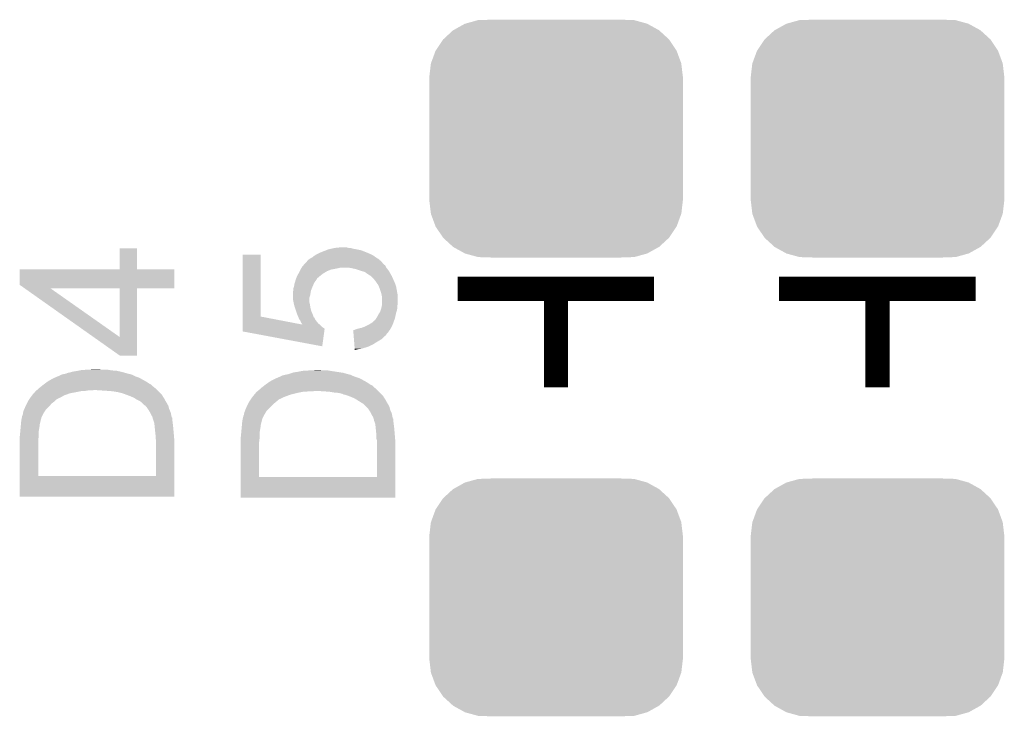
# Model space of a CAD drawing. Extents: x -9 to 122, y -9 to 65.
# Tile 64 of 256: x -2.87 to 3.35, y 40.4 to 44.81. Entities that reach past the tile are written whole.
import ezdxf

# ---------------------------------------------------------------- set-up
doc = ezdxf.new("R2010")
doc.units = 0
doc.layers.get('0').update_dxf_attribs({"linetype": 'CONTINUOUS'})
doc.layers.add('CLICKER_4_FOR_R7FA4M2A_V100_GTO', color=12, linetype='CONTINUOUS')
doc.layers.add('CLICKER_4_FOR_R7FA4M2A_V100_GTS', color=13, linetype='CONTINUOUS')

# ---------------------------------------------------------------- blocks, each defined once
blk = doc.blocks.new('CUSTOM_187')
for points in [[(-0.574718, 0.726558), (-0.494684, 0.748866), (0.575484, 0.726558), (0.493886, 0.748866)], [(-0.494684, 0.748866), (-0.486974, 0.749134), (0.493886, 0.748866), (0.492904, 0.749134)], [(-0.486974, 0.749134), (-0.409126, 0.75184), (0.492904, 0.749134), (0.409126, 0.75184)], [(-0.65191, 0.68417), (-0.650032, 0.685218), (0.651598, 0.68417), (0.650452, 0.685218)], [(-0.650032, 0.685218), (-0.57715, 0.72588), (0.650452, 0.685218), (0.576714, 0.72588)], [(-0.57715, 0.72588), (-0.574718, 0.726558), (0.576714, 0.72588), (0.575484, 0.726558)], [(-0.761188, 0.556422), (-0.714784, 0.626066), (0.761436, 0.556422), (0.714532, 0.626066)], [(-0.714784, 0.626066), (-0.713312, 0.627428), (0.714532, 0.626066), (0.713614, 0.627428)], [(-0.713312, 0.627428), (-0.65191, 0.68417), (0.713614, 0.627428), (0.651598, 0.68417)], [(-0.791024, 0.476168), (-0.762254, 0.554822), (0.791244, 0.476168), (0.762032, 0.554822)], [(-0.762254, 0.554822), (-0.761188, 0.556422), (0.762032, 0.554822), (0.761436, 0.556422)], [(-0.80137, 0.39116), (-0.791662, 0.474422), (0.80137, 0.39116), (0.791452, 0.474422)], [(-0.791662, 0.474422), (-0.791024, 0.476168), (0.791452, 0.474422), (0.791244, 0.476168)], [(-0.80137, 0.38989), (-0.80137, 0.39116), (0.80137, 0.38989), (0.80137, 0.39116)], [(-0.80137, -0.38989), (-0.80137, 0.38989), (0.80137, -0.38989), (0.80137, 0.38989)], [(-0.80137, -0.39116), (-0.80137, -0.38989), (0.80137, -0.39116), (0.80137, -0.38989)], [(-0.791452, -0.474418), (-0.80137, -0.39116), (0.791664, -0.474418), (0.80137, -0.39116)], [(-0.791244, -0.476168), (-0.791452, -0.474418), (0.791022, -0.476168), (0.791664, -0.474418)], [(-0.762032, -0.55482), (-0.791244, -0.476168), (0.762256, -0.55482), (0.791022, -0.476168)], [(-0.761438, -0.556422), (-0.762032, -0.55482), (0.761188, -0.556422), (0.762256, -0.55482)], [(-0.714534, -0.626064), (-0.761438, -0.556422), (0.714786, -0.626064), (0.761188, -0.556422)], [(-0.713616, -0.62743), (-0.714534, -0.626064), (0.713306, -0.62743), (0.714786, -0.626064)], [(-0.651604, -0.684168), (-0.713616, -0.62743), (0.651912, -0.684168), (0.713306, -0.62743)], [(-0.650456, -0.68522), (-0.651604, -0.684168), (0.650026, -0.68522), (0.651912, -0.684168)], [(-0.57672, -0.725878), (-0.650456, -0.68522), (0.57715, -0.725878), (0.650026, -0.68522)], [(-0.575488, -0.726558), (-0.57672, -0.725878), (0.57471, -0.726558), (0.57715, -0.725878)], [(-0.493896, -0.748864), (-0.575488, -0.726558), (0.494684, -0.748864), (0.57471, -0.726558)], [(-0.49291, -0.749134), (-0.493896, -0.748864), (0.48692, -0.749134), (0.494684, -0.748864)], [(-0.409126, -0.75184), (-0.49291, -0.749134), (0.409126, -0.75184), (0.48692, -0.749134)]]:
    blk.add_solid(points)

msp = doc.modelspace()

# ---------------------------------------------------------------- linework, layer by layer
at = {"layer": 'CLICKER_4_FOR_R7FA4M2A_V100_GTO', "const_width": 0.1524}
for points in [[(-0.10414, 43.10634), (0.51816, 43.10634)], [(0.51816, 43.10634), (1.13792, 43.10634)], [(0.51816, 42.48404), (0.51816, 43.10634)], [(1.92786, 43.10634), (2.55016, 43.10634)], [(2.55016, 43.10634), (3.16992, 43.10634)], [(2.55016, 42.48404), (2.55016, 43.10634)]]:
    msp.add_lwpolyline(points, dxfattribs=at)
at = {"layer": 'CLICKER_4_FOR_R7FA4M2A_V100_GTO'}
for points in [[(-2.24028, 43.230822), (-2.24026, 43.362858), (-2.131038, 43.230822), (-2.13106, 43.362858)], [(-2.24026, 43.362858), (-2.240258, 43.36288), (-2.13106, 43.362858), (-2.240258, 43.36288)], [(-1.463036, 42.931076), (-1.46302, 43.322218), (-1.348722, 42.931076), (-1.34874, 43.322218)], [(-1.46302, 43.322218), (-1.463018, 43.32224), (-1.34874, 43.322218), (-1.463018, 43.32224)], [(-1.008378, 43.317162), (-0.99568, 43.32478), (-0.637546, 43.317162), (-0.65278, 43.32478)], [(-0.99568, 43.32478), (-0.9906, 43.32732), (-0.65278, 43.32478), (-0.65786, 43.32732)], [(-0.9906, 43.32732), (-0.98044, 43.3324), (-0.65786, 43.32732), (-0.669712, 43.3324)], [(-0.98044, 43.3324), (-0.974514, 43.33494), (-0.669712, 43.3324), (-0.67564, 43.33494)], [(-0.974514, 43.33494), (-0.96266, 43.34002), (-0.67564, 43.33494), (-0.68834, 43.34002)], [(-0.96266, 43.34002), (-0.94234, 43.34764), (-0.68834, 43.34002), (-0.707392, 43.34764)], [(-0.94234, 43.34764), (-0.936418, 43.350178), (-0.707392, 43.34764), (-0.713738, 43.350178)], [(-0.936418, 43.350178), (-0.924558, 43.35526), (-0.713738, 43.350178), (-0.739142, 43.35526)], [(-0.924558, 43.35526), (-0.913128, 43.3578), (-0.739142, 43.35526), (-0.75184, 43.3578)], [(-0.913128, 43.3578), (-0.901698, 43.36034), (-0.75184, 43.3578), (-0.76708, 43.36034)], [(-0.901698, 43.36034), (-0.878848, 43.365418), (-0.76708, 43.36034), (-0.782318, 43.365418)], [(-0.878848, 43.365418), (-0.878838, 43.36542), (-0.782318, 43.365418), (-0.795018, 43.36542)], [(-0.878838, 43.36542), (-0.853442, 43.36796), (-0.795018, 43.36542), (-0.805178, 43.36796)], [(-1.080594, 43.253656), (-1.071884, 43.263818), (-0.561338, 43.253656), (-0.574038, 43.263818)], [(-1.071884, 43.263818), (-1.071882, 43.26382), (-0.574038, 43.263818), (-0.574038, 43.26382)], [(-1.071882, 43.26382), (-1.061728, 43.273978), (-0.574038, 43.26382), (-0.58166, 43.273978)], [(-1.061728, 43.273978), (-1.05664, 43.279066), (-0.58166, 43.273978), (-0.586748, 43.279066)], [(-1.05664, 43.279066), (-1.056634, 43.281606), (-0.586748, 43.279066), (-0.589288, 43.281606)], [(-1.056634, 43.281606), (-1.051562, 43.286678), (-0.589288, 43.281606), (-0.59436, 43.286678)], [(-1.051562, 43.286678), (-1.049026, 43.289214), (-0.59436, 43.286678), (-0.599426, 43.289214)], [(-1.049026, 43.289214), (-1.04902, 43.28922), (-0.599426, 43.289214), (-0.599426, 43.28922)], [(-1.04902, 43.28922), (-1.045228, 43.291748), (-0.599426, 43.28922), (-0.59944, 43.291748)], [(-1.045228, 43.291748), (-1.0414, 43.2943), (-0.59944, 43.291748), (-0.603518, 43.2943)], [(-1.0414, 43.2943), (-1.031238, 43.30192), (-0.603518, 43.2943), (-0.615698, 43.30192)], [(-1.031238, 43.30192), (-1.02616, 43.30446), (-0.615698, 43.30192), (-0.61976, 43.30446)], [(-1.02616, 43.30446), (-1.02108, 43.307), (-0.61976, 43.30446), (-0.623316, 43.307)], [(-1.02108, 43.307), (-1.008384, 43.317158), (-0.623316, 43.307), (-0.63754, 43.317158)], [(-1.008384, 43.317158), (-1.008378, 43.317162), (-0.63754, 43.317158), (-0.637546, 43.317162)], [(-2.87274, 43.13175), (-2.87272, 43.230778), (-1.894858, 43.13175), (-1.89484, 43.230778)], [(-2.87272, 43.230778), (-2.872718, 43.2308), (-1.89484, 43.230778), (-2.131038, 43.2308)], [(-2.872718, 43.2308), (-2.24028, 43.230822), (-2.131038, 43.2308), (-2.131038, 43.230822)], [(-1.1176, 43.190162), (-1.110344, 43.20286), (-0.970914, 43.190162), (-0.95504, 43.20286)], [(-1.110344, 43.20286), (-1.10744, 43.20794), (-0.95504, 43.20286), (-0.946574, 43.20794)], [(-1.10744, 43.20794), (-1.10236, 43.2181), (-0.946574, 43.20794), (-0.929642, 43.2181)], [(-1.10236, 43.2181), (-1.09728, 43.228258), (-0.929642, 43.2181), (-0.904242, 43.228258)], [(-1.09728, 43.228258), (-1.094378, 43.23334), (-0.904242, 43.228258), (-0.8763, 43.23334)], [(-1.094378, 43.23334), (-1.091474, 43.23842), (-0.8763, 43.23334), (-0.85344, 43.23842)], [(-1.091474, 43.23842), (-1.090024, 43.24096), (-0.85344, 43.23842), (-0.843282, 43.24096)], [(-1.090024, 43.24096), (-1.08712, 43.24604), (-0.554988, 43.24096), (-0.557528, 43.24604)], [(-1.08712, 43.24604), (-1.080594, 43.253656), (-0.557528, 43.24604), (-0.561338, 43.253656)], [(-0.779798, 43.238422), (-0.800102, 43.24096), (-0.55372, 43.238422), (-0.554988, 43.24096)], [(-0.779782, 43.23842), (-0.779798, 43.238422), (-0.553718, 43.23842), (-0.55372, 43.238422)], [(-0.74676, 43.230798), (-0.779782, 43.23842), (-0.547366, 43.230798), (-0.553718, 43.23842)], [(-0.723894, 43.223178), (-0.74676, 43.230798), (-0.541018, 43.223178), (-0.547366, 43.230798)], [(-0.71628, 43.22064), (-0.723894, 43.223178), (-0.539566, 43.22064), (-0.541018, 43.223178)], [(-0.69088, 43.213022), (-0.71628, 43.22064), (-0.535214, 43.213022), (-0.539566, 43.22064)], [(-0.6731, 43.20032), (-0.69088, 43.213022), (-0.527956, 43.20032), (-0.535214, 43.213022)], [(-0.657862, 43.190162), (-0.6731, 43.20032), (-0.522152, 43.190162), (-0.527956, 43.20032)], [(-1.13792, 43.12412), (-1.13538, 43.139362), (-1.019952, 43.12412), (-1.013178, 43.139362)], [(-1.13538, 43.139362), (-1.133818, 43.14444), (-1.013178, 43.139362), (-1.01092, 43.14444)], [(-1.133818, 43.14444), (-1.128348, 43.16222), (-1.01092, 43.14444), (-0.998218, 43.16222)], [(-1.128348, 43.16222), (-1.12522, 43.172382), (-0.998218, 43.16222), (-0.992124, 43.172382)], [(-1.12522, 43.172382), (-1.124134, 43.174916), (-0.992124, 43.172382), (-0.990604, 43.174916)], [(-1.124134, 43.174916), (-1.121956, 43.18), (-0.990604, 43.174916), (-0.98298, 43.18)], [(-1.121956, 43.18), (-1.120868, 43.18254), (-0.98298, 43.18), (-0.98044, 43.18254)], [(-1.120868, 43.18254), (-1.1176, 43.190162), (-0.98044, 43.18254), (-0.970914, 43.190162)], [(-0.652784, 43.187622), (-0.657862, 43.190162), (-0.520702, 43.187622), (-0.522152, 43.190162)], [(-0.652778, 43.187618), (-0.652784, 43.187622), (-0.5207, 43.187618), (-0.520702, 43.187622)], [(-0.635, 43.16984), (-0.652778, 43.187618), (-0.512798, 43.16984), (-0.5207, 43.187618)], [(-0.62484, 43.15714), (-0.635, 43.16984), (-0.507152, 43.15714), (-0.512798, 43.16984)], [(-0.614172, 43.1419), (-0.62484, 43.15714), (-0.50038, 43.1419), (-0.507152, 43.15714)], [(-0.607062, 43.131742), (-0.614172, 43.1419), (-0.496994, 43.131742), (-0.50038, 43.1419)], [(-2.840384, 43.10888), (-2.87274, 43.13175), (-1.894862, 43.10888), (-1.894858, 43.13175)], [(-2.840378, 43.108876), (-2.840384, 43.10888), (-1.937808, 43.108876), (-1.894862, 43.10888)], [(-2.405612, 42.801564), (-2.840378, 43.108876), (-2.240316, 42.801564), (-2.677092, 43.108876)], [(-2.24028, 43.108858), (-2.677092, 43.108876), (-2.13106, 43.108858), (-1.937808, 43.108876)], [(-2.240316, 42.801564), (-2.24028, 43.108858), (-2.131076, 42.801564), (-2.13106, 43.108858)], [(-1.14554, 43.086022), (-1.143002, 43.096178), (-1.032934, 43.086022), (-1.03124, 43.096178)], [(-1.14554, 43.065698), (-1.14554, 43.086022), (-1.036322, 43.065698), (-1.032934, 43.086022)], [(-1.143002, 43.096178), (-1.143, 43.096182), (-1.03124, 43.096178), (-1.03124, 43.096182)], [(-1.143, 43.096182), (-1.142998, 43.108882), (-1.03124, 43.096182), (-1.02616, 43.108882)], [(-1.142998, 43.108882), (-1.138768, 43.12158), (-1.02616, 43.108882), (-1.02108, 43.12158)], [(-1.138768, 43.12158), (-1.13792, 43.12412), (-1.02108, 43.12158), (-1.019952, 43.12412)], [(-0.601416, 43.11904), (-0.607062, 43.131742), (-0.49276, 43.11904), (-0.496994, 43.131742)], [(-0.5969, 43.108878), (-0.601416, 43.11904), (-0.490912, 43.108878), (-0.49276, 43.11904)], [(-0.58928, 43.086018), (-0.5969, 43.108878), (-0.486756, 43.086018), (-0.490912, 43.108878)], [(-0.5842, 43.0657), (-0.58928, 43.086018), (-0.483062, 43.0657), (-0.486756, 43.086018)], [(-1.14554, 43.050456), (-1.14554, 43.065698), (-1.0414, 43.050456), (-1.036322, 43.065698)], [(-1.14554, 43.045382), (-1.14554, 43.050456), (-1.0414, 43.045382), (-1.0414, 43.050456)], [(-1.143, 43.0276), (-1.14554, 43.045382), (-1.0414, 43.0276), (-1.0414, 43.045382)], [(-1.141826, 43.022518), (-1.143, 43.0276), (-1.0414, 43.022518), (-1.0414, 43.0276)], [(-1.139482, 43.01236), (-1.141826, 43.022518), (-1.03886, 43.01236), (-1.0414, 43.022518)], [(-1.135378, 42.99458), (-1.139482, 43.01236), (-1.035896, 42.99458), (-1.03886, 43.01236)], [(-0.583836, 43.063158), (-0.5842, 43.0657), (-0.4826, 43.063158), (-0.483062, 43.0657)], [(-0.58166, 43.04792), (-0.583836, 43.063158), (-0.4826, 43.04792), (-0.4826, 43.063158)], [(-0.58166, 43.012358), (-0.58166, 43.04792), (-0.4826, 43.012358), (-0.4826, 43.04792)], [(-0.58166, 43.007282), (-0.58166, 43.012358), (-0.483616, 43.007282), (-0.4826, 43.012358)], [(-1.131144, 42.981878), (-1.135378, 42.99458), (-1.03378, 42.981878), (-1.035896, 42.99458)], [(-1.12522, 42.9641), (-1.131144, 42.981878), (-1.0287, 42.9641), (-1.03378, 42.981878)], [(-1.125218, 42.964098), (-1.12522, 42.9641), (-1.0287, 42.964098), (-1.0287, 42.9641)], [(-1.118754, 42.94632), (-1.125218, 42.964098), (-1.02108, 42.94632), (-1.0287, 42.964098)], [(-0.604518, 42.946322), (-0.597748, 42.956478), (-0.494938, 42.946322), (-0.49276, 42.956478)], [(-0.597748, 42.956478), (-0.59436, 42.96156), (-0.49276, 42.956478), (-0.491068, 42.96156)], [(-0.59436, 42.96156), (-0.590976, 42.971718), (-0.491068, 42.96156), (-0.487682, 42.971718)], [(-0.590976, 42.971718), (-0.58674, 42.984422), (-0.487682, 42.971718), (-0.485564, 42.984422)], [(-0.58674, 42.984422), (-0.586178, 42.986958), (-0.485564, 42.984422), (-0.48514, 42.986958)], [(-0.586178, 42.986958), (-0.583356, 42.999658), (-0.48514, 42.986958), (-0.48514, 42.999658)], [(-0.583356, 42.999658), (-0.58166, 43.007282), (-0.48514, 42.999658), (-0.483616, 43.007282)], [(-1.46304, 42.880332), (-1.463036, 42.931076), (-1.08463, 42.880332), (-1.348722, 42.931076)], [(-1.11506, 42.93616), (-1.118754, 42.94632), (-1.017262, 42.93616), (-1.02108, 42.94632)], [(-1.110544, 42.926), (-1.11506, 42.93616), (-1.013444, 42.926), (-1.017262, 42.93616)], [(-1.110536, 42.925986), (-1.110544, 42.926), (-1.010914, 42.925986), (-1.013444, 42.926)], [(-1.1049, 42.913302), (-1.110536, 42.925986), (-1.004568, 42.913302), (-1.010914, 42.925986)], [(-1.102994, 42.91076), (-1.1049, 42.913302), (-1.003298, 42.91076), (-1.004568, 42.913302)], [(-1.097282, 42.903142), (-1.102994, 42.91076), (-0.997584, 42.903142), (-1.003298, 42.91076)], [(-1.096434, 42.9006), (-1.097282, 42.903142), (-0.99568, 42.9006), (-0.997584, 42.903142)], [(-1.09474, 42.89552), (-1.096434, 42.9006), (-0.991614, 42.89552), (-0.99568, 42.9006)], [(-1.089662, 42.887902), (-1.09474, 42.89552), (-0.98552, 42.887902), (-0.991614, 42.89552)], [(-1.089658, 42.887898), (-1.089662, 42.887902), (-0.985518, 42.887898), (-0.98552, 42.887902)], [(-1.087122, 42.882824), (-1.089658, 42.887898), (-0.979174, 42.882824), (-0.985518, 42.887898)], [(-0.665482, 42.88028), (-0.65735, 42.885362), (-0.515258, 42.88028), (-0.51308, 42.885362)], [(-0.65735, 42.885362), (-0.645158, 42.89298), (-0.51308, 42.885362), (-0.51036, 42.89298)], [(-0.645158, 42.89298), (-0.62484, 42.910768), (-0.51036, 42.89298), (-0.504008, 42.910768)], [(-0.62484, 42.910768), (-0.624834, 42.913306), (-0.504008, 42.910768), (-0.503102, 42.913306)], [(-0.624834, 42.913306), (-0.619758, 42.918382), (-0.503102, 42.913306), (-0.50129, 42.918382)], [(-0.619758, 42.918382), (-0.618236, 42.92092), (-0.50129, 42.918382), (-0.500382, 42.92092)], [(-0.618236, 42.92092), (-0.61214, 42.93108), (-0.500382, 42.92092), (-0.498206, 42.93108)], [(-0.61214, 42.93108), (-0.604518, 42.946322), (-0.498206, 42.93108), (-0.494938, 42.946322)], [(-1.46304, 42.87774), (-1.46304, 42.880332), (-0.97282, 42.87774), (-0.97606, 42.880332)], [(-1.46304, 42.86504), (-1.46304, 42.87774), (-0.96012, 42.86504), (-0.97282, 42.87774)], [(-1.46304, 42.854868), (-1.46304, 42.86504), (-0.944882, 42.854868), (-0.96012, 42.86504)], [(-1.46304, 42.837118), (-1.46304, 42.854868), (-0.947306, 42.837118), (-0.944882, 42.854868)], [(-0.960142, 42.743124), (-1.46304, 42.837118), (-0.960142, 42.743124), (-0.947306, 42.837118)], [(-1.08463, 42.880332), (-1.087122, 42.882824), (-0.97606, 42.880332), (-0.979174, 42.882824)], [(-0.764516, 42.84726), (-0.754376, 42.847262), (-0.532674, 42.84726), (-0.532672, 42.847262)], [(-0.763298, 42.83202), (-0.764516, 42.84726), (-0.54356, 42.83202), (-0.532674, 42.84726)], [(-0.762082, 42.816774), (-0.763298, 42.83202), (-0.55626, 42.816774), (-0.54356, 42.83202)], [(-0.754376, 42.847262), (-0.749304, 42.849798), (-0.532672, 42.847262), (-0.53086, 42.849798)], [(-0.749304, 42.849798), (-0.749298, 42.8498), (-0.53086, 42.849798), (-0.53086, 42.8498)], [(-0.749298, 42.8498), (-0.734058, 42.85488), (-0.53086, 42.8498), (-0.527956, 42.85488)], [(-0.734058, 42.85488), (-0.711198, 42.859962), (-0.527956, 42.85488), (-0.525052, 42.859962)], [(-0.711198, 42.859962), (-0.690886, 42.867578), (-0.525052, 42.859962), (-0.5207, 42.867578)], [(-0.690886, 42.867578), (-0.69088, 42.86758), (-0.5207, 42.867578), (-0.5207, 42.86758)], [(-0.69088, 42.86758), (-0.665482, 42.88028), (-0.5207, 42.86758), (-0.515258, 42.88028)], [(-2.240286, 42.684704), (-2.405612, 42.801564), (-2.131082, 42.684704), (-2.131076, 42.801564)], [(-0.76188, 42.814234), (-0.762082, 42.816774), (-0.556266, 42.814234), (-0.55626, 42.816774)], [(-0.761676, 42.811698), (-0.76188, 42.814234), (-0.558804, 42.811698), (-0.556266, 42.814234)], [(-0.761474, 42.809158), (-0.761676, 42.811698), (-0.56388, 42.809158), (-0.558804, 42.811698)], [(-0.759852, 42.788838), (-0.761474, 42.809158), (-0.584202, 42.788838), (-0.56388, 42.809158)], [(-0.758028, 42.765982), (-0.759852, 42.788838), (-0.6223, 42.765982), (-0.584202, 42.788838)], [(-0.757218, 42.75582), (-0.758028, 42.765982), (-0.63754, 42.75582), (-0.6223, 42.765982)], [(-0.756, 42.740578), (-0.757218, 42.75582), (-0.670562, 42.740578), (-0.63754, 42.75582)], [(-0.754988, 42.72788), (-0.756, 42.740578), (-0.711202, 42.72788), (-0.670562, 42.740578)], [(-0.754784, 42.72534), (-0.754988, 42.72788), (-0.731518, 42.72534), (-0.711202, 42.72788)], [(-0.754382, 42.720284), (-0.754784, 42.72534), (-0.754382, 42.720284), (-0.731518, 42.72534)], [(-2.131082, 42.6847), (-2.240286, 42.684704), (-2.131082, 42.6847), (-2.131082, 42.684704)], [(-2.580638, 42.570402), (-2.567938, 42.57548), (-2.189484, 42.570402), (-2.207258, 42.57548)], [(-2.567938, 42.57548), (-2.552698, 42.578022), (-2.207258, 42.57548), (-2.216156, 42.578022)], [(-2.552698, 42.578022), (-2.545082, 42.58056), (-2.216156, 42.578022), (-2.22504, 42.58056)], [(-2.545082, 42.58056), (-2.537458, 42.5831), (-2.22504, 42.58056), (-2.236046, 42.5831)], [(-2.537458, 42.5831), (-2.51968, 42.58564), (-2.236046, 42.5831), (-2.247052, 42.58564)], [(-2.51968, 42.58564), (-2.506134, 42.58818), (-2.247052, 42.58564), (-2.25806, 42.58818)], [(-2.506134, 42.58818), (-2.492588, 42.59072), (-2.25806, 42.58818), (-2.291082, 42.59072)], [(-2.492588, 42.59072), (-2.47904, 42.59326), (-2.291082, 42.59072), (-2.30632, 42.59326)], [(-2.47904, 42.59326), (-2.43586, 42.5958), (-2.30632, 42.59326), (-2.321558, 42.5958)], [(-2.43586, 42.5958), (-2.387602, 42.59834), (-2.359658, 42.5958), (-2.369818, 42.59834)], [(-1.17094, 42.567862), (-1.148082, 42.57548), (-0.801374, 42.567862), (-0.828038, 42.57548)], [(-1.148082, 42.57548), (-1.140458, 42.57802), (-0.828038, 42.57548), (-0.844548, 42.57802)], [(-1.140458, 42.57802), (-1.12268, 42.58056), (-0.844548, 42.57802), (-0.861058, 42.58056)], [(-1.12268, 42.58056), (-1.095588, 42.58564), (-0.861058, 42.58056), (-0.89408, 42.58564)], [(-1.095588, 42.58564), (-1.08204, 42.58818), (-0.89408, 42.58564), (-0.909318, 42.58818)], [(-1.08204, 42.58818), (-1.03886, 42.59072), (-0.909318, 42.58818), (-0.924558, 42.59072)], [(-1.03886, 42.59072), (-0.990602, 42.59326), (-0.962658, 42.59072), (-0.972818, 42.59326)], [(-2.7178, 42.50436), (-2.696848, 42.5196), (-2.049776, 42.50436), (-2.07264, 42.5196)], [(-2.696848, 42.5196), (-2.68986, 42.524682), (-2.07264, 42.5196), (-2.081786, 42.524682)], [(-2.68986, 42.524682), (-2.656842, 42.54246), (-2.081786, 42.524682), (-2.113786, 42.54246)], [(-2.656842, 42.54246), (-2.650916, 42.545), (-2.113786, 42.54246), (-2.118358, 42.545)], [(-2.650916, 42.545), (-2.633132, 42.55262), (-2.118358, 42.545), (-2.141218, 42.55262)], [(-2.633132, 42.55262), (-2.621276, 42.5577), (-2.141218, 42.55262), (-2.151378, 42.5577)], [(-2.621276, 42.5577), (-2.618734, 42.557706), (-2.151378, 42.5577), (-2.15139, 42.557706)], [(-2.618734, 42.557706), (-2.616196, 42.560242), (-2.15139, 42.557706), (-2.156462, 42.560242)], [(-2.616196, 42.560242), (-2.611118, 42.56278), (-2.156462, 42.560242), (-2.16154, 42.56278)], [(-2.611118, 42.56278), (-2.6035, 42.565318), (-2.16154, 42.56278), (-2.169154, 42.565318)], [(-2.6035, 42.565318), (-2.593348, 42.567858), (-2.169154, 42.565318), (-2.176778, 42.567858)], [(-2.593348, 42.567858), (-2.59334, 42.56786), (-2.176778, 42.567858), (-2.181856, 42.56786)], [(-2.59334, 42.56786), (-2.580658, 42.570398), (-2.181856, 42.56786), (-2.186936, 42.570398)], [(-2.580658, 42.570398), (-2.580648, 42.5704), (-2.186936, 42.570398), (-2.189478, 42.5704)], [(-2.580648, 42.5704), (-2.580638, 42.570402), (-2.189478, 42.5704), (-2.189484, 42.570402)], [(-1.3208, 42.49928), (-1.299848, 42.51452), (-0.652776, 42.49928), (-0.67564, 42.51452)], [(-1.299848, 42.51452), (-1.29286, 42.519602), (-0.67564, 42.51452), (-0.684786, 42.519602)], [(-1.29286, 42.519602), (-1.259842, 42.53738), (-0.684786, 42.519602), (-0.716786, 42.53738)], [(-1.259842, 42.53738), (-1.253916, 42.53992), (-0.716786, 42.53738), (-0.721358, 42.53992)], [(-1.253916, 42.53992), (-1.236132, 42.54754), (-0.721358, 42.53992), (-0.74422, 42.54754)], [(-1.236132, 42.54754), (-1.224276, 42.55262), (-0.74422, 42.54754), (-0.757766, 42.55262)], [(-1.224276, 42.55262), (-1.221734, 42.552626), (-0.757766, 42.55262), (-0.757782, 42.552626)], [(-1.221734, 42.552626), (-1.2192, 42.55516), (-0.757782, 42.552626), (-0.76454, 42.55516)], [(-1.2192, 42.55516), (-1.219196, 42.555162), (-0.76454, 42.55516), (-0.764544, 42.555162)], [(-1.219196, 42.555162), (-1.214118, 42.5577), (-0.764544, 42.555162), (-0.76962, 42.5577)], [(-1.214118, 42.5577), (-1.2065, 42.560238), (-0.76962, 42.5577), (-0.774696, 42.560238)], [(-1.2065, 42.560238), (-1.196348, 42.562778), (-0.774696, 42.560238), (-0.779776, 42.562778)], [(-1.196348, 42.562778), (-1.19634, 42.56278), (-0.779776, 42.562778), (-0.784856, 42.56278)], [(-1.19634, 42.56278), (-1.183656, 42.565318), (-0.784856, 42.56278), (-0.789936, 42.565318)], [(-1.183656, 42.565318), (-1.183646, 42.56532), (-0.789936, 42.565318), (-0.792478, 42.56532)], [(-1.183646, 42.56532), (-1.17094, 42.567862), (-0.792478, 42.56532), (-0.801374, 42.567862)], [(-2.783834, 42.445946), (-2.778758, 42.451024), (-2.555208, 42.445946), (-2.528126, 42.451024)], [(-2.778758, 42.451024), (-2.77749, 42.45356), (-2.528126, 42.451024), (-2.5146, 42.45356)], [(-2.77749, 42.45356), (-2.776216, 42.456102), (-2.5146, 42.45356), (-2.50189, 42.456102)], [(-2.776216, 42.456102), (-2.770124, 42.46118), (-2.50189, 42.456102), (-2.476498, 42.46118)], [(-2.770124, 42.46118), (-2.767076, 42.46372), (-2.458718, 42.46118), (-2.443478, 42.46372)], [(-2.767076, 42.46372), (-2.764028, 42.46626), (-2.415538, 42.46372), (-2.405378, 42.46626)], [(-2.764028, 42.46626), (-2.76098, 42.4688), (-2.00406, 42.46626), (-2.0066, 42.4688)], [(-2.76098, 42.4688), (-2.74937, 42.47896), (-2.0066, 42.4688), (-2.01676, 42.47896)], [(-2.74937, 42.47896), (-2.740662, 42.48658), (-2.01676, 42.47896), (-2.026284, 42.48658)], [(-2.740662, 42.48658), (-2.7374, 42.489118), (-2.026284, 42.48658), (-2.029458, 42.489118)], [(-2.7374, 42.489118), (-2.724336, 42.499278), (-2.029458, 42.489118), (-2.039618, 42.499278)], [(-2.724336, 42.499278), (-2.717806, 42.504356), (-2.039618, 42.499278), (-2.047234, 42.504356)], [(-2.717806, 42.504356), (-2.7178, 42.50436), (-2.047234, 42.504356), (-2.049776, 42.50436)], [(-2.31394, 42.46118), (-2.39014, 42.46626), (-1.99898, 42.46118), (-2.00406, 42.46626)], [(-2.28346, 42.45864), (-2.31394, 42.46118), (-1.99644, 42.45864), (-1.99898, 42.46118)], [(-2.25298, 42.45356), (-2.28346, 42.45864), (-1.99136, 42.45356), (-1.99644, 42.45864)], [(-2.222502, 42.44594), (-2.25298, 42.45356), (-1.98374, 42.44594), (-1.99136, 42.45356)], [(-1.38049, 42.44848), (-1.379216, 42.451022), (-1.1176, 42.44848), (-1.10489, 42.451022)], [(-1.379216, 42.451022), (-1.373124, 42.4561), (-1.10489, 42.451022), (-1.079498, 42.4561)], [(-1.373124, 42.4561), (-1.370076, 42.45864), (-1.061718, 42.4561), (-1.046478, 42.45864)], [(-1.370076, 42.45864), (-1.367028, 42.46118), (-1.018538, 42.45864), (-1.008378, 42.46118)], [(-1.367028, 42.46118), (-1.36398, 42.46372), (-0.60706, 42.46118), (-0.6096, 42.46372)], [(-1.36398, 42.46372), (-1.35237, 42.47388), (-0.6096, 42.46372), (-0.61976, 42.47388)], [(-1.35237, 42.47388), (-1.343662, 42.4815), (-0.61976, 42.47388), (-0.629284, 42.4815)], [(-1.343662, 42.4815), (-1.3404, 42.484038), (-0.629284, 42.4815), (-0.632458, 42.484038)], [(-1.3404, 42.484038), (-1.327336, 42.494198), (-0.632458, 42.484038), (-0.642618, 42.494198)], [(-1.327336, 42.494198), (-1.320806, 42.499276), (-0.642618, 42.494198), (-0.650234, 42.499276)], [(-1.320806, 42.499276), (-1.3208, 42.49928), (-0.650234, 42.499276), (-0.652776, 42.49928)], [(-0.91694, 42.4561), (-0.99314, 42.46118), (-0.60198, 42.4561), (-0.60706, 42.46118)], [(-0.886462, 42.45102), (-0.91694, 42.4561), (-0.5969, 42.45102), (-0.60198, 42.4561)], [(-0.85598, 42.44848), (-0.886462, 42.45102), (-0.59436, 42.44848), (-0.5969, 42.45102)], [(-2.82702, 42.382442), (-2.82067, 42.395142), (-2.669538, 42.382442), (-2.651758, 42.395142)], [(-2.82067, 42.395142), (-2.819398, 42.397682), (-2.651758, 42.395142), (-2.649218, 42.397682)], [(-2.819398, 42.397682), (-2.812626, 42.407842), (-2.649218, 42.397682), (-2.639056, 42.407842)], [(-2.812626, 42.407842), (-2.80924, 42.412922), (-2.639056, 42.407842), (-2.6289, 42.412922)], [(-2.80924, 42.412922), (-2.807548, 42.41546), (-2.6289, 42.412922), (-2.626354, 42.41546)], [(-2.807548, 42.41546), (-2.807546, 42.415462), (-2.626354, 42.41546), (-2.623816, 42.415462)], [(-2.807546, 42.415462), (-2.80416, 42.42054), (-2.623816, 42.415462), (-2.613662, 42.42054)], [(-2.80416, 42.42054), (-2.802186, 42.42308), (-2.613662, 42.42054), (-2.608582, 42.42308)], [(-2.802186, 42.42308), (-2.794284, 42.43324), (-2.608582, 42.42308), (-2.590798, 42.43324)], [(-2.794284, 42.43324), (-2.78638, 42.443404), (-2.590798, 42.43324), (-2.56234, 42.443404)], [(-2.78638, 42.443404), (-2.786358, 42.44594), (-2.56234, 42.443404), (-2.555238, 42.44594)], [(-2.786358, 42.44594), (-2.783834, 42.445946), (-2.555238, 42.44594), (-2.555208, 42.445946)], [(-2.21488, 42.4434), (-2.222502, 42.44594), (-1.9812, 42.4434), (-1.98374, 42.44594)], [(-2.209796, 42.44086), (-2.21488, 42.4434), (-1.97866, 42.44086), (-1.9812, 42.4434)], [(-2.207256, 42.440858), (-2.209796, 42.44086), (-1.978658, 42.440858), (-1.97866, 42.44086)], [(-2.202178, 42.43832), (-2.207256, 42.440858), (-1.97612, 42.43832), (-1.978658, 42.440858)], [(-2.195188, 42.435778), (-2.202178, 42.43832), (-1.97358, 42.435778), (-1.97612, 42.43832)], [(-2.174242, 42.42816), (-2.195188, 42.435778), (-1.968818, 42.42816), (-1.97358, 42.435778)], [(-2.15138, 42.417998), (-2.174242, 42.42816), (-1.962464, 42.417998), (-1.968818, 42.42816)], [(-2.147314, 42.415458), (-2.15138, 42.417998), (-1.960878, 42.415458), (-1.962464, 42.417998)], [(-2.143246, 42.412916), (-2.147314, 42.415458), (-1.958338, 42.412916), (-1.960878, 42.415458)], [(-2.13106, 42.405302), (-2.143246, 42.412916), (-1.95453, 42.405302), (-1.958338, 42.412916)], [(-2.115822, 42.397682), (-2.13106, 42.405302), (-1.95072, 42.397682), (-1.95453, 42.405302)], [(-2.11074, 42.39514), (-2.115822, 42.397682), (-1.949194, 42.39514), (-1.95072, 42.397682)], [(-2.09804, 42.38498), (-2.11074, 42.39514), (-1.9431, 42.38498), (-1.949194, 42.39514)], [(-1.43129, 42.37482), (-1.42367, 42.39006), (-1.27254, 42.37482), (-1.25476, 42.39006)], [(-1.42367, 42.39006), (-1.422398, 42.392602), (-1.25476, 42.39006), (-1.251584, 42.392602)], [(-1.422398, 42.392602), (-1.41732, 42.40022), (-1.251584, 42.392602), (-1.24206, 42.40022)], [(-1.41732, 42.40022), (-1.413932, 42.405302), (-1.24206, 42.40022), (-1.236976, 42.405302)], [(-1.413932, 42.405302), (-1.41224, 42.407842), (-1.236976, 42.405302), (-1.2319, 42.407842)], [(-1.41224, 42.407842), (-1.410548, 42.41038), (-1.2319, 42.407842), (-1.229354, 42.41038)], [(-1.410548, 42.41038), (-1.410546, 42.410382), (-1.229354, 42.41038), (-1.226816, 42.410382)], [(-1.410546, 42.410382), (-1.40716, 42.41546), (-1.226816, 42.410382), (-1.21666, 42.41546)], [(-1.40716, 42.41546), (-1.405186, 42.418), (-1.21666, 42.41546), (-1.21158, 42.418)], [(-1.405186, 42.418), (-1.399258, 42.42562), (-1.21158, 42.418), (-1.1938, 42.42562)], [(-1.399258, 42.42562), (-1.38938, 42.438318), (-1.1938, 42.42562), (-1.15824, 42.438318)], [(-1.38938, 42.438318), (-1.389378, 42.43832), (-1.15824, 42.438318), (-1.158234, 42.43832)], [(-1.389378, 42.43832), (-1.381758, 42.445944), (-1.158234, 42.43832), (-1.127744, 42.445944)], [(-1.381758, 42.445944), (-1.38049, 42.44848), (-1.127744, 42.445944), (-1.1176, 42.44848)], [(-0.835658, 42.4434), (-0.85598, 42.44848), (-0.58928, 42.4434), (-0.59436, 42.44848)], [(-0.825496, 42.43832), (-0.835658, 42.4434), (-0.5842, 42.43832), (-0.58928, 42.4434)], [(-0.817876, 42.438318), (-0.825496, 42.43832), (-0.584198, 42.438318), (-0.5842, 42.43832)], [(-0.812796, 42.43578), (-0.817876, 42.438318), (-0.58166, 42.43578), (-0.584198, 42.438318)], [(-0.810256, 42.435778), (-0.812796, 42.43578), (-0.581658, 42.435778), (-0.58166, 42.43578)], [(-0.805178, 42.43324), (-0.810256, 42.435778), (-0.57912, 42.43324), (-0.581658, 42.435778)], [(-0.798188, 42.430698), (-0.805178, 42.43324), (-0.57658, 42.430698), (-0.57912, 42.43324)], [(-0.777242, 42.42308), (-0.798188, 42.430698), (-0.571818, 42.42308), (-0.57658, 42.430698)], [(-0.75438, 42.412918), (-0.777242, 42.42308), (-0.565464, 42.412918), (-0.571818, 42.42308)], [(-0.750314, 42.410378), (-0.75438, 42.412918), (-0.563878, 42.410378), (-0.565464, 42.412918)], [(-0.746248, 42.407836), (-0.750314, 42.410378), (-0.561338, 42.407836), (-0.563878, 42.410378)], [(-0.72187, 42.392602), (-0.746248, 42.407836), (-0.55372, 42.392602), (-0.561338, 42.407836)], [(-0.71374, 42.38752), (-0.72187, 42.392602), (-0.55067, 42.38752), (-0.55372, 42.392602)], [(-0.70104, 42.3799), (-0.71374, 42.38752), (-0.5461, 42.3799), (-0.55067, 42.38752)], [(-2.851694, 42.318942), (-2.849878, 42.331642), (-2.722878, 42.318942), (-2.714412, 42.331642)], [(-2.849878, 42.331642), (-2.845526, 42.341802), (-2.714412, 42.331642), (-2.707638, 42.341802)], [(-2.845526, 42.341802), (-2.84226, 42.34942), (-2.707638, 42.341802), (-2.70002, 42.34942)], [(-2.84226, 42.34942), (-2.836616, 42.36212), (-2.70002, 42.34942), (-2.68732, 42.36212)], [(-2.836616, 42.36212), (-2.8321, 42.37228), (-2.68732, 42.36212), (-2.67843, 42.37228)], [(-2.8321, 42.37228), (-2.82702, 42.382442), (-2.67843, 42.37228), (-2.669538, 42.382442)], [(-2.082794, 42.36974), (-2.09804, 42.38498), (-1.93439, 42.36974), (-1.9431, 42.38498)], [(-2.080254, 42.369732), (-2.082794, 42.36974), (-1.934386, 42.369732), (-1.93439, 42.36974)], [(-2.07814, 42.367196), (-2.080254, 42.369732), (-1.932938, 42.367196), (-1.934386, 42.369732)], [(-2.06756, 42.3545), (-2.07814, 42.367196), (-1.929764, 42.3545), (-1.932938, 42.367196)], [(-2.062476, 42.346878), (-2.06756, 42.3545), (-1.92786, 42.346878), (-1.929764, 42.3545)], [(-2.0574, 42.339262), (-2.062476, 42.346878), (-1.924474, 42.339262), (-1.92786, 42.346878)], [(-2.04978, 42.32656), (-2.0574, 42.339262), (-1.918828, 42.32656), (-1.924474, 42.339262)], [(-2.048508, 42.324018), (-2.04978, 42.32656), (-1.9177, 42.324018), (-1.918828, 42.32656)], [(-1.452878, 42.324022), (-1.448118, 42.336722), (-1.318258, 42.324022), (-1.310638, 42.336722)], [(-1.448118, 42.336722), (-1.44526, 42.34434), (-1.310638, 42.336722), (-1.30302, 42.34434)], [(-1.44526, 42.34434), (-1.4351, 42.3672), (-1.30302, 42.34434), (-1.28016, 42.3672)], [(-1.4351, 42.3672), (-1.43129, 42.37482), (-1.28016, 42.3672), (-1.27254, 42.37482)], [(-0.701038, 42.379898), (-0.70104, 42.3799), (-0.546098, 42.379898), (-0.5461, 42.3799)], [(-0.683256, 42.362116), (-0.701038, 42.379898), (-0.535938, 42.362116), (-0.546098, 42.379898)], [(-0.67056, 42.34942), (-0.683256, 42.362116), (-0.532764, 42.34942), (-0.535938, 42.362116)], [(-0.665476, 42.341798), (-0.67056, 42.34942), (-0.53086, 42.341798), (-0.532764, 42.34942)], [(-0.6604, 42.334182), (-0.665476, 42.341798), (-0.527474, 42.334182), (-0.53086, 42.341798)], [(-0.65278, 42.32148), (-0.6604, 42.334182), (-0.521828, 42.32148), (-0.527474, 42.334182)], [(-2.86489, 42.25036), (-2.863042, 42.27068), (-2.74574, 42.25036), (-2.74066, 42.27068)], [(-2.863042, 42.27068), (-2.86258, 42.275762), (-2.74066, 42.27068), (-2.739644, 42.275762)], [(-2.86258, 42.275762), (-2.861056, 42.283382), (-2.739644, 42.275762), (-2.738118, 42.283382)], [(-2.861056, 42.283382), (-2.86004, 42.288464), (-2.738118, 42.283382), (-2.73558, 42.288464)], [(-2.86004, 42.288464), (-2.859024, 42.293544), (-2.73558, 42.288464), (-2.735578, 42.293544)], [(-2.859024, 42.293544), (-2.857498, 42.301162), (-2.735578, 42.293544), (-2.73177, 42.301162)], [(-2.857498, 42.301162), (-2.85496, 42.306244), (-2.73177, 42.301162), (-2.729228, 42.306244)], [(-2.85496, 42.306244), (-2.854958, 42.308784), (-2.729228, 42.306244), (-2.727958, 42.308784)], [(-2.854958, 42.308784), (-2.85242, 42.313864), (-2.727958, 42.308784), (-2.725418, 42.313864)], [(-2.85242, 42.313864), (-2.851694, 42.318942), (-2.725418, 42.313864), (-2.722878, 42.318942)], [(-2.04216, 42.311322), (-2.048508, 42.324018), (-1.91516, 42.311322), (-1.9177, 42.324018)], [(-2.034538, 42.298618), (-2.04216, 42.311322), (-1.91262, 42.298618), (-1.91516, 42.311322)], [(-2.033902, 42.296074), (-2.034538, 42.298618), (-1.912614, 42.296074), (-1.91262, 42.298618)], [(-2.033268, 42.293536), (-2.033902, 42.296074), (-1.910078, 42.293536), (-1.912614, 42.296074)], [(-2.032, 42.288458), (-2.033268, 42.293536), (-1.90754, 42.288458), (-1.910078, 42.293536)], [(-2.031998, 42.288456), (-2.032, 42.288458), (-1.90754, 42.288456), (-1.90754, 42.288458)], [(-2.02946, 42.283376), (-2.031998, 42.288456), (-1.90754, 42.283376), (-1.90754, 42.288456)], [(-2.029458, 42.280838), (-2.02946, 42.283376), (-1.90754, 42.280838), (-1.90754, 42.283376)], [(-2.026918, 42.27322), (-2.029458, 42.280838), (-1.90754, 42.27322), (-1.90754, 42.280838)], [(-2.02184, 42.257978), (-2.026918, 42.27322), (-1.905362, 42.257978), (-1.90754, 42.27322)], [(-1.46789, 42.24528), (-1.466042, 42.2656), (-1.34874, 42.24528), (-1.34366, 42.2656)], [(-1.466042, 42.2656), (-1.46558, 42.270682), (-1.34366, 42.2656), (-1.342644, 42.270682)], [(-1.46558, 42.270682), (-1.464056, 42.278302), (-1.342644, 42.270682), (-1.341118, 42.278302)], [(-1.464056, 42.278302), (-1.463038, 42.283384), (-1.341118, 42.278302), (-1.33858, 42.283384)], [(-1.463038, 42.283384), (-1.46253, 42.285924), (-1.33858, 42.283384), (-1.338578, 42.285924)], [(-1.46253, 42.285924), (-1.460496, 42.296084), (-1.338578, 42.285924), (-1.333498, 42.296084)], [(-1.460496, 42.296084), (-1.45796, 42.298626), (-1.333498, 42.296084), (-1.332228, 42.298626)], [(-1.45796, 42.298626), (-1.457958, 42.303704), (-1.332228, 42.298626), (-1.329688, 42.303704)], [(-1.457958, 42.303704), (-1.45542, 42.308782), (-1.329688, 42.303704), (-1.32715, 42.308782)], [(-1.45542, 42.308782), (-1.454998, 42.311318), (-1.32715, 42.308782), (-1.32588, 42.311318)], [(-1.454998, 42.311318), (-1.452878, 42.324022), (-1.32588, 42.311318), (-1.318258, 42.324022)], [(-0.651508, 42.318938), (-0.65278, 42.32148), (-0.5207, 42.318938), (-0.521828, 42.32148)], [(-0.64516, 42.306242), (-0.651508, 42.318938), (-0.51816, 42.306242), (-0.5207, 42.318938)], [(-0.637538, 42.293538), (-0.64516, 42.306242), (-0.51562, 42.293538), (-0.51816, 42.306242)], [(-0.636902, 42.290996), (-0.637538, 42.293538), (-0.515618, 42.290996), (-0.51562, 42.293538)], [(-0.635634, 42.28592), (-0.636902, 42.290996), (-0.513078, 42.28592), (-0.515618, 42.290996)], [(-0.635, 42.283378), (-0.635634, 42.28592), (-0.510542, 42.283378), (-0.513078, 42.28592)], [(-0.634998, 42.283374), (-0.635, 42.283378), (-0.51054, 42.283374), (-0.510542, 42.283378)], [(-0.63246, 42.278296), (-0.634998, 42.283374), (-0.51054, 42.278296), (-0.51054, 42.283374)], [(-0.632458, 42.273216), (-0.63246, 42.278296), (-0.51054, 42.273216), (-0.51054, 42.278296)], [(-0.630554, 42.26814), (-0.632458, 42.273216), (-0.51054, 42.26814), (-0.51054, 42.273216)], [(-0.62484, 42.252898), (-0.630554, 42.26814), (-0.508634, 42.252898), (-0.51054, 42.26814)], [(-2.869508, 42.199562), (-2.866738, 42.23004), (-2.75336, 42.199562), (-2.74828, 42.23004)], [(-2.866738, 42.23004), (-2.86489, 42.25036), (-2.74828, 42.23004), (-2.74574, 42.25036)], [(-2.021586, 42.25544), (-2.02184, 42.257978), (-1.905, 42.25544), (-1.905362, 42.257978)], [(-2.0193, 42.23258), (-2.021586, 42.25544), (-1.90246, 42.23258), (-1.905, 42.25544)], [(-2.01676, 42.20718), (-2.0193, 42.23258), (-1.90015, 42.20718), (-1.90246, 42.23258)], [(-2.016476, 42.20464), (-2.01676, 42.20718), (-1.89992, 42.20464), (-1.90015, 42.20718)], [(-2.01422, 42.184318), (-2.016476, 42.20464), (-1.898226, 42.184318), (-1.89992, 42.20464)], [(-1.472508, 42.194482), (-1.469738, 42.22496), (-1.35636, 42.194482), (-1.35128, 42.22496)], [(-1.469738, 42.22496), (-1.46789, 42.24528), (-1.35128, 42.22496), (-1.34874, 42.24528)], [(-0.6223, 42.2275), (-0.62484, 42.252898), (-0.50546, 42.2275), (-0.508634, 42.252898)], [(-0.61976, 42.2021), (-0.6223, 42.2275), (-0.50315, 42.2021), (-0.50546, 42.2275)], [(-0.619476, 42.19956), (-0.61976, 42.2021), (-0.50292, 42.19956), (-0.50315, 42.2021)], [(-2.87274, 42.166542), (-2.8702, 42.19194), (-2.75336, 42.166542), (-2.75336, 42.19194)], [(-2.87274, 42.16654), (-2.87274, 42.166542), (-2.753362, 42.16654), (-2.75336, 42.166542)], [(-2.87274, 42.14622), (-2.87274, 42.16654), (-2.7559, 42.14622), (-2.753362, 42.16654)], [(-2.87274, 41.922722), (-2.87274, 42.14622), (-2.7559, 41.922722), (-2.7559, 42.14622)], [(-2.8702, 42.19194), (-2.869508, 42.199562), (-2.75336, 42.19194), (-2.75336, 42.199562)], [(-2.01422, 42.163998), (-2.01422, 42.184318), (-1.896532, 42.163998), (-1.898226, 42.184318)], [(-2.01168, 42.153838), (-2.01422, 42.163998), (-1.895686, 42.153838), (-1.896532, 42.163998)], [(-2.011702, 41.9227), (-2.011682, 42.143682), (-1.894854, 41.9227), (-1.89484, 42.143682)], [(-2.011682, 42.143682), (-2.01168, 42.153838), (-1.89484, 42.143682), (-1.895686, 42.153838)], [(-1.47574, 42.161462), (-1.4732, 42.18686), (-1.35636, 42.161462), (-1.35636, 42.18686)], [(-1.47574, 42.16146), (-1.47574, 42.161462), (-1.356362, 42.16146), (-1.35636, 42.161462)], [(-1.47574, 42.14114), (-1.47574, 42.16146), (-1.3589, 42.14114), (-1.356362, 42.16146)], [(-1.47574, 41.917642), (-1.47574, 42.14114), (-1.3589, 41.917642), (-1.3589, 42.14114)], [(-1.4732, 42.18686), (-1.472508, 42.194482), (-1.35636, 42.18686), (-1.35636, 42.194482)], [(-0.61722, 42.179238), (-0.619476, 42.19956), (-0.501226, 42.179238), (-0.50292, 42.19956)], [(-0.617218, 42.156378), (-0.61722, 42.179238), (-0.49932, 42.156378), (-0.501226, 42.179238)], [(-0.61468, 42.148756), (-0.617218, 42.156378), (-0.498686, 42.148756), (-0.49932, 42.156378)], [(-0.614702, 41.91762), (-0.614682, 42.138602), (-0.497854, 41.91762), (-0.49784, 42.138602)], [(-0.614682, 42.138602), (-0.61468, 42.148756), (-0.49784, 42.138602), (-0.498686, 42.148756)], [(-2.87274, 41.9227), (-2.87274, 41.922722), (-2.011702, 41.9227), (-2.7559, 41.922722)], [(-2.87274, 41.793182), (-2.87274, 41.9227), (-1.894862, 41.793182), (-1.894854, 41.9227)], [(-1.47574, 41.91762), (-1.47574, 41.917642), (-0.614702, 41.91762), (-1.3589, 41.917642)], [(-1.47574, 41.785562), (-1.47574, 41.91762), (-0.497862, 41.785562), (-0.497854, 41.91762)], [(-1.894862, 41.79316), (-2.87274, 41.793182), (-1.894862, 41.79316), (-1.894862, 41.793182)], [(-0.497862, 41.78554), (-1.47574, 41.785562), (-0.497862, 41.78554), (-0.497862, 41.785562)]]:
    msp.add_solid(points, dxfattribs=at)

# ---------------------------------------------------------------- block references
at = {"layer": 'CLICKER_4_FOR_R7FA4M2A_V100_GTS'}
for p in [(0.51816, 44.0563), (2.55016, 44.0563), (0.51816, 41.15562), (2.55016, 41.15562)]:
    msp.add_blockref('CUSTOM_187', p, dxfattribs=at)

doc.saveas('drawing.dxf')
